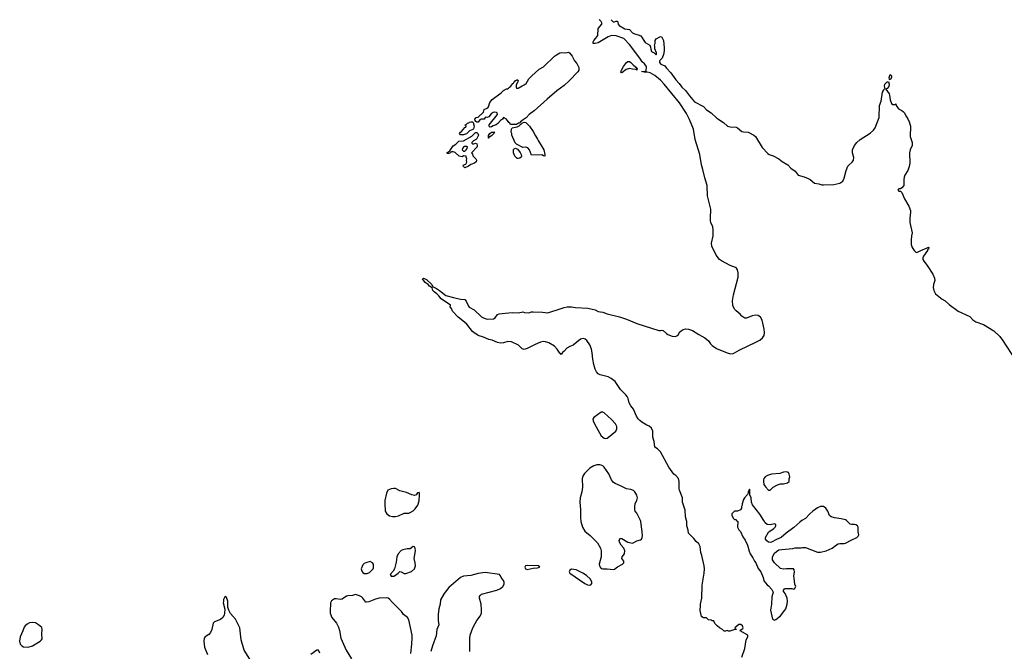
# Model space of a CAD drawing. Header units: inches. Extents: x 1694897 to 1849880, y 907231 to 1017944.
# Tile 161 of 171: x 1798336 to 1811633, y 1008234 to 1016771. Entities that reach past the tile are written whole.
import ezdxf

# ---------------------------------------------------------------- set-up
doc = ezdxf.new("R2010")
doc.units = ezdxf.units.IN
doc.header["$MEASUREMENT"] = 0
for name, color, linetype in [('B7090', 7, 'Continuous'), ('B8000', 7, 'Continuous'), ('B8001', 7, 'Continuous'), ('B8011', 7, 'Continuous')]:
    doc.layers.add(name, color=color, linetype=linetype)

msp = doc.modelspace()

# ---------------------------------------------------------------- linework, layer by layer
at = {"layer": 'B7090', "color": 6, "elevation": 600}
msp.add_lwpolyline([(1798510, 1008623), (1798470, 1008617), (1798438, 1008602), (1798410, 1008579), (1798399, 1008561), (1798380, 1008510), (1798344, 1008430), (1798336, 1008370), (1798344, 1008330), (1798367, 1008307), (1798390, 1008296), (1798450, 1008288), (1798510, 1008310), (1798611, 1008369), (1798632, 1008388), (1798638, 1008402), (1798634, 1008470), (1798638, 1008530), (1798634, 1008554), (1798590, 1008593), (1798550, 1008618)], close=True, dxfattribs=at)
at = {"layer": 'B8000', "color": 6}
for points, elevation in [([(1805914, 1010000), (1805916, 1009990), (1805938, 1009910), (1805970, 1009856), (1806040, 1009800), (1806138, 1009698), (1806180, 1009630), (1806190, 1009590), (1806189, 1009511), (1806163, 1009410), (1806165, 1009390), (1806176, 1009370), (1806190, 1009355), (1806210, 1009348), (1806270, 1009347), (1806350, 1009339), (1806370, 1009343), (1806410, 1009375), (1806475, 1009410), (1806495, 1009430), (1806497, 1009450), (1806466, 1009490), (1806471, 1009510), (1806503, 1009550), (1806510, 1009590), (1806496, 1009630), (1806460, 1009670), (1806437, 1009710), (1806433, 1009730), (1806445, 1009756), (1806450, 1009761), (1806470, 1009757), (1806550, 1009707), (1806610, 1009697), (1806630, 1009704), (1806670, 1009728), (1806720, 1009740), (1806733, 1009750), (1806742, 1009770), (1806746, 1009794), (1806743, 1009850), (1806723, 1009990), (1806719, 1010000)], 600), ([(1808090, 1008154), (1808129, 1008270), (1808145, 1008390), (1808169, 1008430), (1808169, 1008450), (1808068, 1008510), (1808076, 1008524), (1808100, 1008540), (1808108, 1008550), (1808098, 1008578), (1808076, 1008596), (1808050, 1008598), (1807994, 1008550), (1807998, 1008538), (1808010, 1008534), (1808011, 1008529), (1807992, 1008528), (1807928, 1008508), (1807910, 1008508), (1807890, 1008515), (1807870, 1008506), (1807850, 1008506), (1807826, 1008530), (1807786, 1008550), (1807756, 1008576), (1807726, 1008610), (1807710, 1008646), (1807690, 1008646), (1807676, 1008656), (1807640, 1008660), (1807610, 1008686), (1807570, 1008686), (1807550, 1008698), (1807546, 1008706), (1807525, 1008785), (1807524, 1008810), (1807529, 1008831), (1807529, 1008870), (1807549, 1008950), (1807554, 1009126), (1807580, 1009290), (1807584, 1009350), (1807581, 1009390), (1807549, 1009530), (1807536, 1009570), (1807525, 1009650), (1807510, 1009688), (1807470, 1009719), (1807439, 1009759), (1807369, 1009830), (1807365, 1009870), (1807348, 1009928), (1807345, 1009990), (1807342, 1010000)], 500), ([(1808017, 1010000), (1808018, 1009998), (1808034, 1009990), (1808032, 1009910), (1808050, 1009874), (1808070, 1009854), (1808102, 1009782), (1808134, 1009734), (1808166, 1009670), (1808188, 1009588), (1808203, 1009550), (1808239, 1009499), (1808261, 1009450), (1808276, 1009430), (1808311, 1009351), (1808345, 1009310), (1808376, 1009230), (1808387, 1009187), (1808431, 1009131), (1808450, 1009118), (1808492, 1009070), (1808512, 1009032), (1808492, 1008968), (1808491, 1008871), (1808476, 1008790), (1808505, 1008670), (1808510, 1008662), (1808530, 1008656), (1808550, 1008664), (1808610, 1008713), (1808670, 1008790), (1808681, 1008810), (1808700, 1008870), (1808707, 1008910), (1808701, 1008950), (1808673, 1009013), (1808647, 1009053), (1808663, 1009077), (1808676, 1009084), (1808764, 1009084), (1808790, 1009074), (1808802, 1009078), (1808818, 1009110), (1808803, 1009143), (1808796, 1009224), (1808789, 1009250), (1808802, 1009310), (1808796, 1009336), (1808787, 1009347), (1808690, 1009349), (1808650, 1009344), (1808610, 1009355), (1808529, 1009430), (1808503, 1009470), (1808501, 1009510), (1808530, 1009559), (1808556, 1009584), (1808590, 1009603), (1808630, 1009611), (1808778, 1009622), (1808810, 1009631), (1808890, 1009631), (1808910, 1009638), (1808950, 1009638), (1809110, 1009574), (1809150, 1009574), (1809229, 1009591), (1809310, 1009626), (1809367, 1009673), (1809390, 1009686), (1809410, 1009691), (1809470, 1009691), (1809490, 1009697), (1809564, 1009736), (1809641, 1009770), (1809662, 1009790), (1809670, 1009810), (1809662, 1009850), (1809661, 1009910), (1809652, 1009930), (1809630, 1009943), (1809610, 1009947), (1809570, 1009946), (1809550, 1009952), (1809515, 1009990), (1809501, 1010000)], 500), ([(1808901, 1010000), (1808870, 1009981), (1808790, 1009909), (1808686, 1009830), (1808618, 1009770), (1808556, 1009744), (1808490, 1009709), (1808470, 1009704), (1808450, 1009708), (1808425, 1009725), (1808409, 1009750), (1808409, 1009770), (1808450, 1009842), (1808470, 1009862), (1808518, 1009890), (1808538, 1009910), (1808548, 1009930), (1808547, 1009947), (1808530, 1009955), (1808470, 1009942), (1808430, 1009949), (1808402, 1009970), (1808384, 1010000)], 500), ([(1804417, 1008230), (1804414, 1008410), (1804419, 1008450), (1804458, 1008550), (1804487, 1008610), (1804510, 1008650), (1804556, 1008710), (1804573, 1008750), (1804575, 1008790), (1804569, 1008870), (1804544, 1008950), (1804545, 1008975), (1804553, 1008990), (1804575, 1009005), (1804779, 1009061), (1804830, 1009083), (1804863, 1009110), (1804877, 1009143), (1804877, 1009170), (1804869, 1009189), (1804839, 1009230), (1804830, 1009256), (1804816, 1009270), (1804623, 1009297), (1804530, 1009285), (1804430, 1009260), (1804330, 1009248), (1804290, 1009231), (1804130, 1009098), (1804070, 1009013), (1804020, 1008930), (1804014, 1008870), (1803995, 1008810), (1803988, 1008730), (1803987, 1008650), (1803997, 1008590), (1803971, 1008530), (1803963, 1008443), (1803910, 1008310), (1803890, 1008233)], 600), ([(1803618, 1008202), (1803632, 1008330), (1803637, 1008417), (1803635, 1008450), (1803590, 1008660), (1803572, 1008692), (1803521, 1008730), (1803492, 1008772), (1803370, 1008892), (1803330, 1008938), (1803311, 1008951), (1803290, 1008955), (1803190, 1008951), (1803142, 1008938), (1803050, 1008903), (1803018, 1008898), (1803010, 1008899), (1802972, 1008952), (1802953, 1008970), (1802925, 1008985), (1802870, 1009001), (1802830, 1008990), (1802770, 1008984), (1802750, 1008977), (1802690, 1008938), (1802670, 1008932), (1802610, 1008943), (1802590, 1008942), (1802546, 1008914), (1802535, 1008890), (1802528, 1008772), (1802530, 1008750), (1802550, 1008690), (1802613, 1008613), (1802641, 1008561), (1802656, 1008516), (1802673, 1008410), (1802747, 1008247), (1802818, 1008130)], 600), ([(1801468, 1008090), (1801367, 1008250), (1801326, 1008390), (1801309, 1008550), (1801250, 1008667), (1801185, 1008745), (1801159, 1008790), (1801147, 1008830), (1801149, 1008910), (1801130, 1008962), (1801110, 1008973), (1801108, 1008970), (1801090, 1008935), (1801087, 1008907), (1801086, 1008890), (1801105, 1008805), (1801104, 1008750), (1801098, 1008722), (1801078, 1008690), (1801050, 1008665), (1800968, 1008630), (1800947, 1008613), (1800933, 1008530), (1800914, 1008490), (1800890, 1008463), (1800839, 1008430), (1800828, 1008410), (1800823, 1008370), (1800833, 1008290), (1800871, 1008190)], 600), ([(1802391, 1008210), (1802370, 1008247), (1802350, 1008249), (1802270, 1008190)], 600)]:
    msp.add_lwpolyline(points, dxfattribs=dict(at, elevation=elevation))
at = {"layer": 'B8000', "color": 6, "elevation": 600}
for points in [[(1803650, 1009649), (1803610, 1009621), (1803570, 1009619), (1803510, 1009607), (1803490, 1009597), (1803446, 1009550), (1803429, 1009510), (1803422, 1009438), (1803399, 1009350), (1803380, 1009319), (1803338, 1009270), (1803351, 1009251), (1803370, 1009248), (1803390, 1009251), (1803410, 1009262), (1803449, 1009290), (1803470, 1009311), (1803490, 1009307), (1803530, 1009287), (1803550, 1009285), (1803627, 1009313), (1803666, 1009350), (1803681, 1009390), (1803678, 1009430), (1803664, 1009490), (1803680, 1009590), (1803677, 1009630), (1803670, 1009648)], [(1803070, 1009447), (1803009, 1009431), (1802990, 1009421), (1802970, 1009401), (1802947, 1009350), (1802956, 1009316), (1802970, 1009298), (1802990, 1009287), (1803030, 1009285), (1803061, 1009299), (1803110, 1009348), (1803116, 1009364), (1803114, 1009410), (1803102, 1009430)], [(1805190, 1009395), (1805167, 1009390), (1805156, 1009370), (1805165, 1009350), (1805190, 1009339), (1805230, 1009347), (1805270, 1009359), (1805330, 1009361), (1805362, 1009370), (1805346, 1009390)], [(1805790, 1009344), (1805765, 1009330), (1805758, 1009310), (1805765, 1009290), (1805970, 1009149), (1806006, 1009130), (1806030, 1009126), (1806050, 1009131), (1806063, 1009150), (1806063, 1009170), (1806047, 1009207), (1805990, 1009258), (1805941, 1009290), (1805850, 1009336)]]:
    msp.add_lwpolyline(points, close=True, dxfattribs=at)
at = {"layer": 'B8001', "color": 6}
for points, elevation in [([(1807342, 1010000), (1807330, 1010050), (1807322, 1010142), (1807289, 1010249), (1807288, 1010310), (1807245, 1010410), (1807241, 1010430), (1807244, 1010530), (1807235, 1010570), (1807199, 1010610), (1807170, 1010630), (1807101, 1010721), (1806992, 1010932), (1806951, 1010971), (1806915, 1010995), (1806905, 1011070), (1806889, 1011129), (1806888, 1011210), (1806870, 1011250), (1806837, 1011277), (1806807, 1011290), (1806738, 1011330), (1806710, 1011351), (1806690, 1011376), (1806667, 1011410), (1806626, 1011506), (1806590, 1011552), (1806567, 1011590), (1806553, 1011650), (1806539, 1011679), (1806522, 1011702), (1806450, 1011772), (1806379, 1011879), (1806323, 1011923), (1806282, 1011942), (1806177, 1011970), (1806150, 1011985), (1806128, 1012010), (1806110, 1012047), (1806090, 1012110), (1806076, 1012184), (1806068, 1012270), (1806058, 1012318), (1806035, 1012375), (1805996, 1012436), (1805973, 1012453), (1805950, 1012460), (1805930, 1012459), (1805909, 1012451), (1805810, 1012373), (1805766, 1012354), (1805727, 1012333), (1805690, 1012289), (1805668, 1012272), (1805650, 1012247), (1805640, 1012260), (1805630, 1012263), (1805596, 1012316), (1805557, 1012357), (1805481, 1012401), (1805437, 1012417), (1805410, 1012419), (1805370, 1012410), (1805298, 1012382), (1805190, 1012327), (1805150, 1012315), (1805122, 1012322), (1805071, 1012371), (1804978, 1012418), (1804930, 1012423), (1804870, 1012403), (1804830, 1012398), (1804790, 1012407), (1804718, 1012438), (1804670, 1012448), (1804599, 1012479), (1804530, 1012503), (1804470, 1012541), (1804450, 1012558), (1804374, 1012654), (1804322, 1012702), (1804257, 1012750), (1804180, 1012830), (1804166, 1012866), (1804149, 1012890), (1804155, 1012910), (1804030, 1012999), (1803999, 1013039), (1803970, 1013067), (1803935, 1013090), (1803918, 1013110), (1803905, 1013145), (1803870, 1013169), (1803853, 1013193), (1803810, 1013217), (1803775, 1013270), (1803790, 1013277), (1803830, 1013259), (1803901, 1013190), (1803918, 1013158), (1803950, 1013145), (1804007, 1013110), (1804090, 1013042), (1804194, 1013014), (1804290, 1012993), (1804347, 1012987), (1804364, 1012964), (1804397, 1012897), (1804406, 1012886), (1804474, 1012850), (1804574, 1012754), (1804610, 1012735), (1804650, 1012725), (1804733, 1012727), (1804759, 1012741), (1804790, 1012785), (1804810, 1012793), (1804894, 1012806), (1804990, 1012815), (1805072, 1012808), (1805130, 1012821), (1805154, 1012814), (1805210, 1012810), (1805250, 1012822), (1805270, 1012823), (1805397, 1012817), (1805470, 1012809), (1805650, 1012865), (1805690, 1012881), (1805730, 1012889), (1805788, 1012888), (1805841, 1012879), (1806009, 1012871), (1806110, 1012850), (1806150, 1012827), (1806210, 1012818), (1806270, 1012793), (1806436, 1012756), (1806530, 1012724), (1806670, 1012664), (1806970, 1012570), (1806990, 1012568), (1807010, 1012573), (1807028, 1012568), (1807070, 1012527), (1807090, 1012514), (1807150, 1012491), (1807190, 1012487), (1807210, 1012496), (1807229, 1012510), (1807253, 1012550), (1807270, 1012567), (1807297, 1012583), (1807330, 1012590), (1807370, 1012588), (1807421, 1012570), (1807510, 1012514), (1807590, 1012470), (1807639, 1012430), (1807667, 1012390), (1807690, 1012367), (1807747, 1012327), (1807890, 1012267), (1807936, 1012256), (1807970, 1012259), (1807990, 1012268), (1808054, 1012306), (1808285, 1012415), (1808330, 1012440), (1808369, 1012470), (1808390, 1012503), (1808396, 1012544), (1808390, 1012589), (1808363, 1012710), (1808343, 1012750), (1808310, 1012771), (1808270, 1012776), (1808230, 1012767), (1808150, 1012736), (1808130, 1012737), (1808090, 1012763), (1808066, 1012790), (1808010, 1012835), (1807990, 1012857), (1807968, 1012908), (1807962, 1012970), (1807974, 1013050), (1808037, 1013290), (1808038, 1013350), (1808030, 1013390), (1808018, 1013410), (1808003, 1013423), (1807930, 1013449), (1807814, 1013510), (1807786, 1013530), (1807740, 1013590), (1807685, 1013710), (1807681, 1013750), (1807702, 1013850), (1807702, 1013930), (1807696, 1013970), (1807670, 1014030), (1807665, 1014050), (1807664, 1014090), (1807672, 1014210), (1807623, 1014390), (1807622, 1014530), (1807588, 1014632), (1807564, 1014744), (1807545, 1014810), (1807523, 1014950), (1807459, 1015150), (1807435, 1015290), (1807382, 1015422), (1807342, 1015502), (1807248, 1015648), (1807041, 1015901), (1806991, 1015951), (1806914, 1016014), (1806850, 1016051), (1806810, 1016062), (1806770, 1016061), (1806735, 1016070), (1806785, 1016075), (1806796, 1016084), (1806800, 1016130), (1806791, 1016151), (1806774, 1016174), (1806743, 1016203), (1806713, 1016250), (1806573, 1016433), (1806494, 1016514), (1806390, 1016551), (1806330, 1016555), (1806282, 1016538), (1806150, 1016458), (1806110, 1016450), (1806082, 1016450), (1806079, 1016470), (1806088, 1016490), (1806119, 1016521), (1806142, 1016558), (1806149, 1016651), (1806199, 1016710), (1806198, 1016730), (1806190, 1016744), (1806161, 1016771)], 500), ([(1806326, 1016768), (1806350, 1016742), (1806370, 1016742), (1806390, 1016751), (1806410, 1016751), (1806420, 1016710), (1806431, 1016690), (1806510, 1016645), (1806570, 1016638), (1806613, 1016593), (1806637, 1016577), (1806690, 1016567), (1806725, 1016550), (1806784, 1016464), (1806845, 1016425), (1806857, 1016397), (1806858, 1016370), (1806870, 1016342), (1806904, 1016324), (1806930, 1016294), (1806938, 1016310), (1806936, 1016324), (1806915, 1016375), (1806914, 1016414), (1806908, 1016430), (1806918, 1016450), (1806918, 1016490), (1806930, 1016512), (1806990, 1016542), (1807010, 1016532), (1807031, 1016490), (1807040, 1016390), (1807040, 1016350), (1807030, 1016299), (1807014, 1016250), (1806980, 1016220), (1806975, 1016210), (1806976, 1016190), (1806994, 1016170), (1807050, 1016148), (1807073, 1016113), (1807130, 1016054), (1807196, 1015956), (1807244, 1015910), (1807280, 1015860), (1807330, 1015815), (1807381, 1015741), (1807450, 1015660), (1807570, 1015596), (1807613, 1015553), (1807673, 1015510), (1807750, 1015440), (1807839, 1015379), (1807893, 1015333), (1807930, 1015322), (1808010, 1015319), (1808030, 1015309), (1808090, 1015261), (1808110, 1015255), (1808175, 1015250), (1808250, 1015209), (1808275, 1015190), (1808365, 1015045), (1808442, 1014962), (1808459, 1014950), (1808510, 1014932), (1808590, 1014891), (1808634, 1014854), (1808708, 1014810), (1808750, 1014762), (1808810, 1014725), (1808850, 1014670), (1808930, 1014647), (1808985, 1014625), (1809010, 1014610), (1809070, 1014563), (1809130, 1014554), (1809170, 1014539), (1809190, 1014537), (1809330, 1014545), (1809370, 1014550), (1809410, 1014562), (1809452, 1014590), (1809471, 1014629), (1809499, 1014730), (1809522, 1014790), (1809536, 1014810), (1809577, 1014843), (1809595, 1014870), (1809599, 1014910), (1809585, 1014970), (1809584, 1015010), (1809611, 1015070), (1809642, 1015110), (1809688, 1015152), (1809824, 1015236), (1809865, 1015275), (1809888, 1015310), (1809943, 1015450), (1809947, 1015610), (1809969, 1015671), (1809987, 1015790), (1810000, 1015813)], 500), ([(1806719, 1010000), (1806670, 1010102), (1806650, 1010130), (1806643, 1010150), (1806642, 1010190), (1806647, 1010230), (1806670, 1010270), (1806680, 1010310), (1806670, 1010342), (1806642, 1010390), (1806626, 1010406), (1806590, 1010419), (1806530, 1010430), (1806451, 1010470), (1806380, 1010500), (1806355, 1010515), (1806329, 1010550), (1806292, 1010632), (1806230, 1010722), (1806210, 1010741), (1806190, 1010750), (1806170, 1010755), (1806130, 1010753), (1806090, 1010741), (1806037, 1010710), (1805963, 1010637), (1805945, 1010610), (1805934, 1010570), (1805937, 1010450), (1805928, 1010390), (1805907, 1010310), (1805900, 1010250), (1805909, 1010150), (1805910, 1010030), (1805914, 1010000)], 600), ([(1808384, 1010000), (1808330, 1010089), (1808235, 1010215), (1808218, 1010250), (1808214, 1010310), (1808198, 1010350), (1808198, 1010410), (1808190, 1010426), (1808174, 1010390), (1808174, 1010370), (1808165, 1010355), (1808125, 1010310), (1808110, 1010286), (1808092, 1010228), (1808091, 1010209), (1808082, 1010190), (1808082, 1010170), (1808070, 1010146), (1808030, 1010126), (1807990, 1010126), (1807954, 1010090), (1807954, 1010070), (1807974, 1010030), (1807990, 1010014), (1808013, 1010013), (1808017, 1010000)], 500), ([(1809501, 1010000), (1809487, 1010010), (1809430, 1010026), (1809338, 1010038), (1809293, 1010053), (1809271, 1010071), (1809251, 1010130), (1809224, 1010170), (1809190, 1010191), (1809150, 1010191), (1809110, 1010172), (1809047, 1010130), (1809006, 1010094), (1808950, 1010030), (1808901, 1010000)], 500)]:
    msp.add_lwpolyline(points, dxfattribs=dict(at, elevation=elevation))
for points, elevation in [([(1804972, 1015352), (1804958, 1015358), (1804954, 1015370), (1804940, 1015380), (1804924, 1015410), (1804913, 1015413), (1804910, 1015426), (1804870, 1015448), (1804855, 1015425), (1804830, 1015409), (1804794, 1015366), (1804771, 1015349), (1804730, 1015338), (1804710, 1015322), (1804690, 1015318), (1804683, 1015323), (1804678, 1015330), (1804675, 1015350), (1804788, 1015490), (1804786, 1015510), (1804775, 1015515), (1804750, 1015519), (1804730, 1015515), (1804703, 1015497), (1804670, 1015458), (1804650, 1015448), (1804630, 1015455), (1804622, 1015450), (1804610, 1015428), (1804570, 1015428), (1804550, 1015418), (1804530, 1015386), (1804510, 1015386), (1804496, 1015396), (1804488, 1015408), (1804485, 1015425), (1804499, 1015450), (1804526, 1015454), (1804600, 1015520), (1804610, 1015557), (1804660, 1015580), (1804669, 1015591), (1804687, 1015650), (1804715, 1015690), (1804837, 1015783), (1804870, 1015815), (1804910, 1015834), (1804926, 1015834), (1804937, 1015843), (1804950, 1015859), (1804969, 1015871), (1804996, 1015910), (1805006, 1015914), (1805012, 1015930), (1805025, 1015935), (1805030, 1015948), (1805046, 1015954), (1805050, 1015960), (1805067, 1015947), (1805065, 1015930), (1805042, 1015890), (1805040, 1015860), (1805046, 1015846), (1805070, 1015846), (1805122, 1015878), (1805151, 1015890), (1805175, 1015910), (1805214, 1015970), (1805250, 1016008), (1805350, 1016100), (1805410, 1016133), (1805561, 1016279), (1805584, 1016296), (1805630, 1016321), (1805650, 1016325), (1805710, 1016324), (1805750, 1016331), (1805762, 1016322), (1805797, 1016277), (1805830, 1016216), (1805860, 1016180), (1805886, 1016126), (1805889, 1016109), (1805888, 1016090), (1805875, 1016065), (1805757, 1015943), (1805690, 1015883), (1805590, 1015808), (1805462, 1015698), (1805283, 1015537), (1805215, 1015490), (1805177, 1015443), (1805122, 1015410), (1805118, 1015402), (1805099, 1015390), (1805086, 1015374), (1805068, 1015370), (1805059, 1015361), (1805044, 1015356)], 500), ([(1806671, 1016089), (1806656, 1016096), (1806610, 1016100), (1806570, 1016112), (1806525, 1016095), (1806470, 1016052), (1806465, 1016055), (1806450, 1016050), (1806458, 1016062), (1806456, 1016070), (1806464, 1016090), (1806490, 1016138), (1806530, 1016191), (1806550, 1016205), (1806570, 1016205), (1806590, 1016193), (1806620, 1016160), (1806659, 1016130), (1806673, 1016107)], 500), ([(1804330, 1015214), (1804290, 1015215), (1804275, 1015230), (1804289, 1015250), (1804303, 1015257), (1804350, 1015314), (1804362, 1015318), (1804366, 1015330), (1804350, 1015350), (1804368, 1015352), (1804385, 1015370), (1804403, 1015377), (1804410, 1015385), (1804431, 1015391), (1804452, 1015392), (1804460, 1015380), (1804472, 1015330), (1804465, 1015295), (1804455, 1015285), (1804410, 1015269), (1804370, 1015229)], 500), ([(1805430, 1014928), (1805410, 1014929), (1805390, 1014942), (1805250, 1014938), (1805221, 1015010), (1805200, 1015039), (1805170, 1015049), (1805130, 1015044), (1805046, 1015090), (1805027, 1015107), (1804982, 1015210), (1804982, 1015230), (1804975, 1015250), (1804979, 1015290), (1804989, 1015311), (1805056, 1015324), (1805082, 1015338), (1805125, 1015375), (1805150, 1015385), (1805170, 1015382), (1805220, 1015330), (1805270, 1015259), (1805301, 1015201), (1805330, 1015157), (1805337, 1015137), (1805390, 1015058), (1805415, 1015010), (1805430, 1014950)], 500), ([(1804450, 1015094), (1804470, 1015094), (1804490, 1015102), (1804510, 1015094), (1804516, 1015076), (1804515, 1015050), (1804438, 1014970), (1804450, 1014952), (1804456, 1014930), (1804495, 1014890), (1804507, 1014870), (1804501, 1014850), (1804478, 1014830), (1804427, 1014813), (1804398, 1014790), (1804350, 1014768), (1804330, 1014784), (1804325, 1014795), (1804328, 1014810), (1804350, 1014811), (1804362, 1014818), (1804375, 1014845), (1804369, 1014870), (1804375, 1014890), (1804366, 1014914), (1804366, 1014926), (1804330, 1014929), (1804310, 1014919), (1804270, 1014926), (1804216, 1014976), (1804190, 1014985), (1804170, 1014984), (1804160, 1014980), (1804154, 1014970), (1804130, 1014962), (1804110, 1014964), (1804107, 1014970), (1804130, 1014990), (1804144, 1014996), (1804190, 1015065), (1804226, 1015090), (1804266, 1015130), (1804330, 1015131), (1804443, 1015197), (1804490, 1015245), (1804510, 1015245), (1804525, 1015230), (1804531, 1015211), (1804518, 1015182), (1804504, 1015156), (1804465, 1015135), (1804458, 1015122), (1804442, 1015110), (1804442, 1015102)], 500), ([(1804670, 1015168), (1804666, 1015170), (1804667, 1015207), (1804686, 1015234), (1804710, 1015251), (1804752, 1015252), (1804738, 1015242), (1804738, 1015230), (1804710, 1015202), (1804686, 1015186), (1804674, 1015186)], 500), ([(1804376, 1015056), (1804344, 1015056), (1804330, 1015048), (1804318, 1015030), (1804312, 1015010), (1804330, 1014992), (1804350, 1014992), (1804368, 1015010), (1804378, 1015030), (1804386, 1015050)], 500), ([(1805070, 1014893), (1805056, 1014896), (1805024, 1014924), (1805007, 1014973), (1805005, 1015015), (1805014, 1015026), (1805030, 1015032), (1805061, 1015021), (1805096, 1014976), (1805108, 1014950), (1805113, 1014927), (1805108, 1014912), (1805090, 1014897)], 500), ([(1806210, 1011465), (1806190, 1011465), (1806090, 1011394), (1806078, 1011370), (1806079, 1011350), (1806097, 1011310), (1806190, 1011148), (1806230, 1011116), (1806250, 1011111), (1806270, 1011115), (1806290, 1011129), (1806386, 1011210), (1806400, 1011240), (1806402, 1011270), (1806382, 1011310), (1806330, 1011368), (1806230, 1011456)], 600), ([(1808690, 1010661), (1808650, 1010655), (1808601, 1010639), (1808490, 1010628), (1808435, 1010610), (1808402, 1010590), (1808388, 1010570), (1808383, 1010550), (1808380, 1010530), (1808388, 1010490), (1808410, 1010455), (1808450, 1010411), (1808470, 1010411), (1808514, 1010450), (1808570, 1010483), (1808610, 1010496), (1808650, 1010498), (1808706, 1010510), (1808726, 1010530), (1808727, 1010567), (1808735, 1010590), (1808729, 1010630), (1808721, 1010650)], 500), ([(1803390, 1010435), (1803351, 1010430), (1803310, 1010410), (1803289, 1010371), (1803267, 1010270), (1803266, 1010230), (1803272, 1010130), (1803293, 1010093), (1803330, 1010066), (1803370, 1010056), (1803410, 1010054), (1803450, 1010067), (1803530, 1010102), (1803590, 1010102), (1803610, 1010108), (1803650, 1010132), (1803679, 1010161), (1803711, 1010210), (1803730, 1010266), (1803736, 1010350), (1803736, 1010370), (1803730, 1010382), (1803710, 1010374), (1803691, 1010349), (1803670, 1010341), (1803630, 1010350), (1803558, 1010378), (1803470, 1010402), (1803410, 1010432)], 600)]:
    msp.add_lwpolyline(points, close=True, dxfattribs=dict(at, elevation=elevation))
at = {"layer": 'B8011', "color": 6, "elevation": 500}
msp.add_lwpolyline([(1810090, 1015959), (1810083, 1015963), (1810077, 1015990), (1810090, 1016031), (1810110, 1016012), (1810110, 1015990)], close=True, dxfattribs=at)
msp.add_lwpolyline([(1810000, 1015813), (1810010, 1015831), (1810026, 1015834), (1810017, 1015870), (1810021, 1015899), (1810050, 1015931), (1810070, 1015932), (1810077, 1015897), (1810073, 1015867), (1810050, 1015839), (1810032, 1015830), (1810079, 1015770), (1810085, 1015750), (1810090, 1015685), (1810110, 1015638), (1810130, 1015622), (1810158, 1015622), (1810170, 1015634), (1810174, 1015610), (1810205, 1015565), (1810250, 1015544), (1810270, 1015527), (1810284, 1015510), (1810302, 1015470), (1810330, 1015430), (1810350, 1015391), (1810368, 1015330), (1810364, 1015190), (1810387, 1015110), (1810389, 1015090), (1810387, 1015070), (1810361, 1015010), (1810352, 1014970), (1810356, 1014830), (1810350, 1014788), (1810330, 1014730), (1810290, 1014670), (1810280, 1014640), (1810275, 1014610), (1810276, 1014530), (1810250, 1014498), (1810230, 1014486), (1810210, 1014486), (1810194, 1014470), (1810210, 1014454), (1810233, 1014453), (1810250, 1014434), (1810285, 1014350), (1810345, 1014250), (1810365, 1014190), (1810366, 1014170), (1810356, 1014090), (1810357, 1014030), (1810391, 1013891), (1810381, 1013850), (1810376, 1013790), (1810377, 1013730), (1810387, 1013690), (1810418, 1013650), (1810438, 1013630), (1810450, 1013625), (1810470, 1013631), (1810507, 1013653), (1810590, 1013688), (1810610, 1013694), (1810616, 1013690), (1810608, 1013670), (1810598, 1013662), (1810594, 1013650), (1810544, 1013576), (1810535, 1013550), (1810535, 1013530), (1810545, 1013505), (1810590, 1013448), (1810669, 1013330), (1810690, 1013279), (1810695, 1013245), (1810675, 1013190), (1810674, 1013150), (1810681, 1013110), (1810706, 1013066), (1810794, 1012994), (1810833, 1012970), (1810890, 1012921), (1811010, 1012833), (1811170, 1012761), (1811210, 1012716), (1811250, 1012686), (1811351, 1012650), (1811490, 1012567), (1811571, 1012490), (1811610, 1012441), (1811783, 1012170)], dxfattribs=at)

doc.saveas('drawing.dxf')
